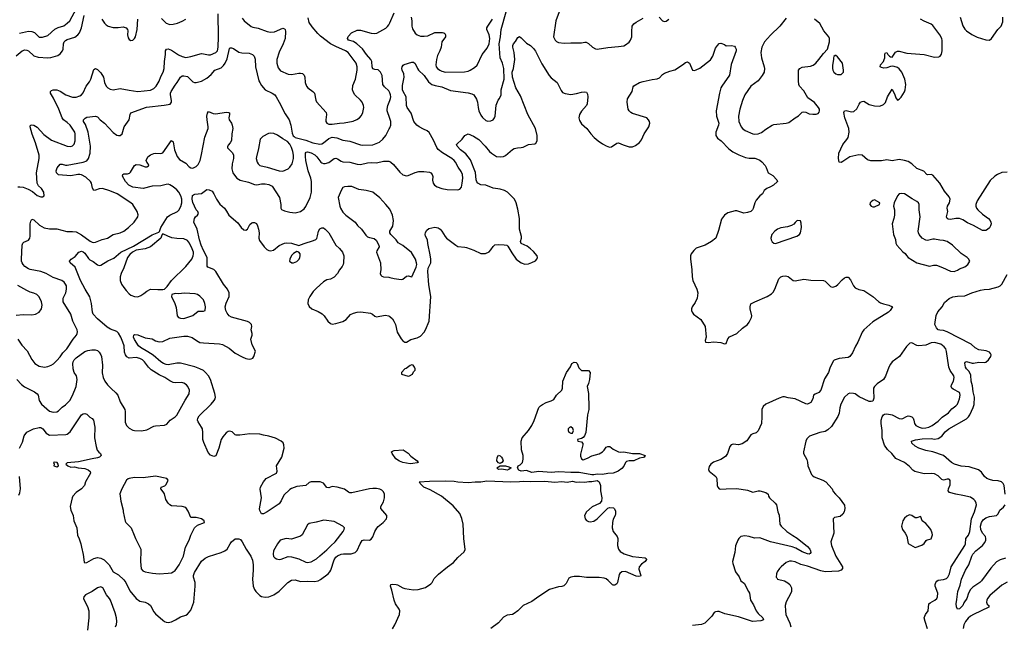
# Model space of a CAD drawing. Header units: inches. Extents: x 1834610 to 2027685, y 642842 to 774116.
# Tile 252 of 256: x 1905811 to 1916959, y 720326 to 727182. Entities that reach past the tile are written whole.
import ezdxf

# ---------------------------------------------------------------- set-up
doc = ezdxf.new("R2010")
doc.units = ezdxf.units.IN
doc.header["$MEASUREMENT"] = 0
doc.layers.add('B9702', color=7, linetype='Continuous')
doc.layers.add('B9712', color=7, linetype='Continuous')

msp = doc.modelspace()

# ---------------------------------------------------------------- linework, layer by layer
at = {"layer": 'B9702', "color": 5}
for points, elevation in [([(1905810, 727029), (1905910, 727051), (1905948, 727048), (1905977, 727037), (1906030, 726985), (1906070, 726986), (1906130, 727002), (1906210, 727075), (1906247, 727093), (1906310, 727114), (1906350, 727141), (1906379, 727170), (1906453, 727310)], 640), ([(1905770, 726772), (1905839, 726830), (1905870, 726842), (1905890, 726839), (1905910, 726828), (1905970, 726772), (1906018, 726758), (1906130, 726751), (1906164, 726756), (1906242, 726778), (1906270, 726796), (1906295, 726830), (1906302, 726850), (1906308, 726910), (1906315, 726930), (1906330, 726948), (1906350, 726958), (1906436, 726984), (1906470, 727009), (1906488, 727032), (1906509, 727091), (1906539, 727230)], 620), ([(1905790, 725289), (1905811, 725291), (1905850, 725286), (1905905, 725265), (1905956, 725236), (1906010, 725191), (1906050, 725176), (1906070, 725175), (1906089, 725190), (1906084, 725230), (1906058, 725270), (1906023, 725303), (1906010, 725330), (1906001, 725450), (1906031, 725610), (1906031, 725649), (1905990, 725790), (1905952, 725888), (1905930, 725970), (1905933, 725987), (1905947, 725993), (1905970, 725987), (1906010, 725964), (1906084, 725884), (1906170, 725820), (1906350, 725750), (1906390, 725746), (1906410, 725754), (1906428, 725772), (1906437, 725810), (1906439, 725890), (1906435, 725910), (1906381, 725990), (1906350, 726018), (1906307, 726047), (1906290, 726070), (1906254, 726170), (1906194, 726294), (1906158, 726350), (1906159, 726370), (1906170, 726380), (1906191, 726389), (1906231, 726389), (1906270, 726373), (1906333, 726330), (1906410, 726305), (1906450, 726304), (1906490, 726320), (1906510, 726333), (1906530, 726356), (1906563, 726430), (1906600, 726480), (1906615, 726510), (1906650, 726619), (1906670, 726630), (1906690, 726619), (1906730, 726580), (1906759, 726530), (1906771, 726471), (1906790, 726431), (1906810, 726410), (1906836, 726396), (1906870, 726387), (1906950, 726403), (1907050, 726383), (1907150, 726371), (1907290, 726384), (1907330, 726403), (1907356, 726430), (1907390, 726485), (1907410, 726538), (1907437, 726590), (1907447, 726630), (1907450, 726710), (1907462, 726790), (1907462, 726830), (1907472, 726848), (1907490, 726851), (1907530, 726838), (1907610, 726784), (1907650, 726765), (1907690, 726756), (1907750, 726765), (1907870, 726798), (1907890, 726797), (1907950, 726784), (1907970, 726785), (1908031, 726810), (1908050, 726830), (1908058, 726870), (1908062, 726990), (1908058, 727250)], 580), ([(1906740, 727190), (1906770, 727142), (1906790, 727123), (1906813, 727110), (1906870, 727094), (1906926, 727094), (1906981, 727101), (1907018, 727090), (1907033, 727070), (1907036, 727056), (1907032, 727010), (1907037, 726977), (1907050, 726958), (1907070, 726947), (1907090, 726950), (1907111, 726970), (1907120, 726990), (1907139, 727070), (1907148, 727190)], 620), ([(1907415, 727195), (1907470, 727141), (1907510, 727127), (1907550, 727131), (1907597, 727143), (1907650, 727166), (1907690, 727190)], 620), ([(1908330, 727200), (1908353, 727170), (1908430, 727104), (1908450, 727097), (1908510, 727087), (1908614, 727050), (1908650, 727042), (1908694, 727046), (1908790, 727087), (1908810, 727080), (1908817, 727070), (1908821, 727050), (1908817, 726970), (1908795, 726910), (1908750, 726816), (1908721, 726730), (1908722, 726690), (1908736, 726636), (1908764, 726604), (1908850, 726566), (1908890, 726562), (1908970, 726578), (1908990, 726578), (1909012, 726572), (1909030, 726554), (1909040, 726530), (1909044, 726470), (1909057, 726430), (1909072, 726410), (1909131, 726370), (1909150, 726350), (1909162, 726270), (1909171, 726251), (1909280, 726130), (1909283, 726110), (1909275, 726050), (1909278, 726030), (1909290, 726010), (1909310, 726001), (1909350, 725998), (1909430, 726012), (1909486, 726014), (1909585, 726035), (1909628, 726052), (1909658, 726070), (1909681, 726099), (1909696, 726130), (1909707, 726190), (1909704, 726210), (1909688, 726250), (1909671, 726271), (1909607, 726330), (1909590, 726357), (1909579, 726390), (1909582, 726438), (1909614, 726510), (1909633, 726610), (1909631, 726650), (1909619, 726690), (1909530, 726810), (1909500, 726830), (1909390, 726877), (1909331, 726910), (1909216, 726996), (1909185, 727025), (1909121, 727101), (1909090, 727150), (1909077, 727203)], 580), ([(1910000, 726354), (1909990, 726376), (1909941, 726421), (1909922, 726450), (1909915, 726550), (1909897, 726590), (1909870, 726613), (1909830, 726618), (1909810, 726626), (1909802, 726650), (1909797, 726710), (1909788, 726730), (1909736, 726790), (1909693, 726853), (1909628, 726910), (1909590, 726934), (1909533, 726950), (1909524, 726970), (1909528, 726992), (1909567, 727033), (1909630, 727062), (1909670, 727062), (1909790, 727029), (1909830, 727024), (1909855, 727030), (1909955, 727085), (1909976, 727104), (1909990, 727125), (1910000, 727147)], 560), ([(1905790, 723565), (1905836, 723496), (1905894, 723434), (1905950, 723335), (1905983, 723290), (1906030, 723260), (1906090, 723250), (1906130, 723256), (1906166, 723270), (1906192, 723288), (1906230, 723325), (1906270, 723367), (1906301, 723410), (1906343, 723457), (1906415, 723565), (1906454, 723610), (1906462, 723630), (1906464, 723650), (1906460, 723670), (1906411, 723770), (1906390, 723850), (1906304, 723990), (1906303, 724030), (1906333, 724090), (1906342, 724130), (1906340, 724170), (1906328, 724190), (1906313, 724210), (1906286, 724230), (1906190, 724265), (1906110, 724309), (1906050, 724333), (1905930, 724353), (1905910, 724361), (1905870, 724390), (1905850, 724410), (1905839, 724430), (1905831, 724450), (1905831, 724470), (1905839, 724630), (1905846, 724654), (1905856, 724664), (1905910, 724687), (1905925, 724710), (1905928, 724732), (1905930, 724870), (1905938, 724902), (1905950, 724923), (1905970, 724918), (1906036, 724856), (1906086, 724826), (1906150, 724813), (1906230, 724814), (1906346, 724786), (1906410, 724785), (1906450, 724779), (1906510, 724748), (1906610, 724676), (1906630, 724665), (1906650, 724661), (1906670, 724662), (1906745, 724695), (1906806, 724710), (1906870, 724750), (1906949, 724769), (1906990, 724790), (1907044, 724830), (1907108, 724890), (1907147, 724950), (1907152, 724972), (1907142, 725010), (1907093, 725090), (1907070, 725110), (1906913, 725210), (1906830, 725245), (1906750, 725270), (1906710, 725269), (1906670, 725251), (1906650, 725248), (1906634, 725274), (1906624, 725330), (1906611, 725350), (1906558, 725398), (1906510, 725425), (1906490, 725431), (1906470, 725429), (1906390, 725413), (1906250, 725427), (1906226, 725450), (1906223, 725470), (1906236, 725504), (1906270, 725546), (1906290, 725547), (1906330, 725535), (1906350, 725535), (1906530, 725570), (1906570, 725585), (1906590, 725610), (1906609, 725670), (1906611, 725750), (1906587, 725907), (1906554, 725994), (1906535, 726030), (1906534, 726050), (1906552, 726068), (1906570, 726077), (1906670, 726091), (1906690, 726083), (1906722, 726050), (1906770, 726012), (1906870, 725904), (1906910, 725876), (1906930, 725871), (1906950, 725873), (1906970, 725891), (1906995, 725970), (1907049, 726050), (1907061, 726110), (1907070, 726127), (1907248, 726192), (1907447, 726213), (1907513, 726227), (1907529, 726250), (1907531, 726269), (1907518, 726330), (1907518, 726350), (1907524, 726370), (1907570, 726440), (1907595, 726470), (1907630, 726531), (1907650, 726545), (1907670, 726546), (1907710, 726538), (1907770, 726480), (1907790, 726472), (1907810, 726471), (1907870, 726486), (1907930, 726520), (1907980, 726560), (1908021, 726610), (1908090, 726637), (1908117, 726663), (1908137, 726690), (1908161, 726739), (1908185, 726855), (1908190, 726864), (1908210, 726863), (1908230, 726855), (1908290, 726813), (1908326, 726806), (1908410, 726803), (1908446, 726790), (1908467, 726770), (1908476, 726736), (1908481, 726650), (1908519, 726490), (1908528, 726470), (1908550, 726436), (1908590, 726389), (1908671, 726350), (1908698, 726330), (1908716, 726310), (1908750, 726250), (1908817, 726117), (1908862, 726050), (1908881, 725990), (1908896, 725896), (1908908, 725868), (1908918, 725858), (1908931, 725850), (1909050, 725819), (1909130, 725789), (1909208, 725772), (1909230, 725775), (1909250, 725787), (1909310, 725839), (1909350, 725851), (1909403, 725843), (1909470, 725818), (1909550, 725806), (1909670, 725764), (1909690, 725760), (1909810, 725765), (1909883, 725797), (1909924, 725830), (1909958, 725870), (1909995, 725945), (1910000, 725959)], 560), ([(1910000, 726065), (1909971, 726150), (1909970, 726170), (1909979, 726210), (1910000, 726269)], 560), ([(1905780, 723110), (1905830, 723054), (1905866, 723026), (1905977, 722970), (1906008, 722948), (1906020, 722930), (1906032, 722870), (1906057, 722830), (1906150, 722749), (1906190, 722738), (1906230, 722744), (1906250, 722755), (1906290, 722796), (1906330, 722823), (1906380, 722870), (1906410, 722926), (1906450, 723030), (1906463, 723110), (1906453, 723150), (1906429, 723190), (1906416, 723230), (1906413, 723290), (1906416, 723310), (1906426, 723330), (1906450, 723355), (1906550, 723425), (1906582, 723438), (1906626, 723446), (1906666, 723446), (1906690, 723437), (1906710, 723419), (1906730, 723390), (1906737, 723370), (1906749, 723270), (1906746, 723186), (1906754, 723130), (1906774, 723090), (1906805, 723050), (1906846, 723006), (1906899, 722959), (1906922, 722930), (1906950, 722857), (1907001, 722770), (1907005, 722745), (1907006, 722626), (1907021, 722590), (1907050, 722559), (1907090, 722536), (1907110, 722531), (1907190, 722528), (1907250, 722540), (1907330, 722580), (1907350, 722585), (1907450, 722591), (1907476, 722604), (1907515, 722650), (1907570, 722686), (1907590, 722707), (1907684, 722876), (1907730, 722946), (1907732, 722990), (1907715, 723030), (1907698, 723050), (1907670, 723069), (1907645, 723075), (1907570, 723073), (1907550, 723076), (1907510, 723094), (1907455, 723130), (1907390, 723162), (1907299, 723219), (1907268, 723248), (1907223, 723310), (1907200, 723330), (1907170, 723346), (1907130, 723358), (1907050, 723351), (1907025, 723365), (1907009, 723389), (1906999, 723419), (1906992, 723490), (1906980, 723530), (1906955, 723590), (1906930, 723633), (1906910, 723652), (1906839, 723679), (1906801, 723701), (1906690, 723795), (1906641, 723850), (1906634, 723870), (1906624, 723970), (1906603, 724043), (1906551, 724130), (1906501, 724230), (1906439, 724379), (1906384, 724430), (1906375, 724450), (1906395, 724470), (1906439, 724501), (1906480, 724550), (1906510, 724563), (1906530, 724556), (1906550, 724540), (1906590, 724479), (1906605, 724465), (1906644, 724444), (1906690, 724407), (1906710, 724401), (1906730, 724403), (1906809, 724451), (1906876, 724484), (1906955, 724550), (1907100, 724620), (1907310, 724748), (1907385, 724775), (1907395, 724785), (1907410, 724830), (1907485, 724950), (1907511, 724969), (1907597, 725010), (1907613, 725027), (1907634, 725066), (1907648, 725110), (1907647, 725150), (1907636, 725190), (1907613, 725230), (1907590, 725257), (1907550, 725289), (1907510, 725313), (1907490, 725319), (1907470, 725318), (1907410, 725303), (1907310, 725297), (1907210, 725272), (1907090, 725288), (1907047, 725310), (1907007, 725350), (1906975, 725410), (1906978, 725430), (1906990, 725436), (1907030, 725436), (1907054, 725446), (1907065, 725455), (1907110, 725531), (1907130, 725543), (1907170, 725540), (1907230, 725515), (1907250, 725516), (1907270, 725527), (1907273, 725530), (1907266, 725550), (1907250, 725570), (1907241, 725590), (1907261, 725630), (1907290, 725652), (1907330, 725669), (1907350, 725671), (1907410, 725666), (1907430, 725676), (1907530, 725813), (1907550, 725798), (1907564, 725710), (1907595, 725635), (1907621, 725601), (1907690, 725558), (1907730, 725516), (1907750, 725505), (1907770, 725503), (1907810, 725522), (1907830, 725543), (1907854, 725590), (1907870, 725656), (1907907, 725853), (1907944, 725950), (1907946, 725970), (1907932, 726050), (1907931, 726089), (1907937, 726123), (1907950, 726141), (1908001, 726121), (1908030, 726116), (1908150, 726134), (1908173, 726133), (1908187, 726127), (1908188, 726110), (1908178, 726070), (1908183, 726050), (1908210, 726010), (1908218, 725990), (1908225, 725950), (1908214, 725890), (1908207, 725813), (1908195, 725790), (1908170, 725761), (1908164, 725744), (1908165, 725730), (1908218, 725678), (1908231, 725651), (1908233, 725610), (1908218, 725550), (1908214, 725494), (1908224, 725450), (1908242, 725422), (1908270, 725390), (1908307, 725367), (1908403, 725343), (1908470, 725316), (1908494, 725314), (1908550, 725324), (1908590, 725325), (1908630, 725317), (1908670, 725296), (1908751, 725171), (1908769, 725090), (1908768, 725050), (1908775, 725035), (1908810, 725019), (1908870, 725003), (1908930, 724997), (1908989, 725011), (1909030, 725042), (1909050, 725068), (1909101, 725170), (1909115, 725230), (1909114, 725350), (1909107, 725390), (1909076, 725470), (1909050, 725589), (1909046, 725634), (1909047, 725673), (1909056, 725684), (1909070, 725688), (1909110, 725675), (1909152, 725652), (1909175, 725630), (1909220, 725570), (1909230, 725561), (1909250, 725554), (1909270, 725554), (1909310, 725565), (1909370, 725610), (1909390, 725613), (1909410, 725606), (1909450, 725580), (1909470, 725573), (1909550, 725571), (1909630, 725548), (1909670, 725542), (1909750, 725563), (1909790, 725566), (1909850, 725561), (1909930, 725581), (1909990, 725580), (1910000, 725576)], 540), ([(1910000, 725036), (1909957, 725090), (1909890, 725164), (1909810, 725228), (1909732, 725248), (1909650, 725259), (1909570, 725292), (1909525, 725295), (1909490, 725290), (1909470, 725281), (1909450, 725249), (1909418, 725170), (1909435, 725070), (1909442, 725050), (1909470, 725005), (1909502, 724970), (1909608, 724890), (1909634, 724854), (1909682, 724810), (1909730, 724741), (1909750, 724724), (1909770, 724715), (1909825, 724705), (1909845, 724685), (1909878, 724630), (1909882, 724610), (1909855, 724565), (1909851, 724550), (1909896, 724430), (1909901, 724350), (1909891, 724310), (1909898, 724290), (1909910, 724278), (1909931, 724271), (1909990, 724267), (1910000, 724264)], 540), ([(1905808, 722330), (1905842, 722398), (1905863, 722470), (1905890, 722511), (1905968, 722552), (1906030, 722566), (1906050, 722564), (1906072, 722552), (1906110, 722503), (1906150, 722479), (1906334, 722486), (1906350, 722490), (1906384, 722516), (1906510, 722710), (1906530, 722720), (1906550, 722723), (1906570, 722716), (1906603, 722683), (1906630, 722668), (1906647, 722647), (1906660, 722570), (1906656, 722450), (1906675, 722350), (1906688, 722308), (1906706, 722286), (1906727, 722270), (1906734, 722250), (1906715, 722230), (1906690, 722221), (1906630, 722212), (1906475, 722175), (1906350, 722166), (1906334, 722150), (1906354, 722130), (1906390, 722118), (1906430, 722121), (1906472, 722110), (1906550, 722102), (1906587, 722087), (1906609, 722069), (1906612, 722050), (1906557, 721950), (1906546, 721910), (1906511, 721870), (1906450, 721828), (1906414, 721790), (1906404, 721770), (1906384, 721670), (1906391, 721631), (1906417, 721570), (1906425, 721510), (1906457, 721430), (1906465, 721345), (1906485, 721305), (1906502, 721250), (1906509, 721210), (1906531, 721129), (1906541, 721041), (1906550, 721032), (1906570, 721038), (1906650, 721081), (1906690, 721093), (1906730, 721086), (1906766, 721066), (1906825, 721010), (1906870, 720931), (1906930, 720897), (1906990, 720842), (1907013, 720810), (1907058, 720718), (1907130, 720628), (1907170, 720599), (1907230, 720588), (1907270, 720569), (1907290, 720550), (1907330, 720480), (1907350, 720455), (1907430, 720383), (1907450, 720368), (1907470, 720362), (1907490, 720358), (1907530, 720367), (1907573, 720387), (1907630, 720422), (1907690, 720440), (1907710, 720453), (1907750, 720499), (1907781, 720590), (1907799, 720770), (1907798, 720810), (1907780, 720870), (1907779, 720890), (1907790, 720923), (1907868, 721052), (1907910, 721086), (1907950, 721107), (1908090, 721150), (1908135, 721170), (1908160, 721190), (1908192, 721248), (1908210, 721271), (1908250, 721304), (1908290, 721305), (1908310, 721296), (1908330, 721273), (1908373, 721190), (1908429, 721110), (1908445, 721065), (1908454, 721010), (1908455, 720950), (1908445, 720850), (1908456, 720770), (1908470, 720731), (1908485, 720710), (1908530, 720664), (1908550, 720653), (1908590, 720643), (1908630, 720650), (1908690, 720670), (1908747, 720713), (1908848, 720812), (1908890, 720836), (1908930, 720840), (1908990, 720823), (1909070, 720826), (1909150, 720822), (1909190, 720829), (1909217, 720843), (1909304, 720910), (1909323, 720930), (1909334, 720950), (1909370, 721068), (1909390, 721097), (1909410, 721113), (1909450, 721133), (1909477, 721137), (1909565, 721135), (1909610, 721152), (1909630, 721173), (1909665, 721250), (1909690, 721286), (1909710, 721293), (1909770, 721290), (1909790, 721300), (1909810, 721328), (1909832, 721388), (1909854, 721426), (1909870, 721444), (1909927, 721490), (1909963, 721530), (1909969, 721550), (1909967, 721570), (1909899, 721650), (1909898, 721670), (1909930, 721725), (1909943, 721770), (1909943, 721810), (1909930, 721837), (1909910, 721856), (1909887, 721867), (1909850, 721875), (1909810, 721875), (1909770, 721871), (1909570, 721826), (1909550, 721827), (1909534, 721834), (1909490, 721866), (1909406, 721890), (1909350, 721896), (1909310, 721882), (1909290, 721887), (1909250, 721937), (1909211, 721949), (1909110, 721952), (1909090, 721941), (1909050, 721909), (1908950, 721899), (1908890, 721876), (1908870, 721864), (1908801, 721799), (1908770, 721734), (1908750, 721703), (1908611, 721610), (1908570, 721589), (1908549, 721589), (1908530, 721626), (1908525, 721645), (1908547, 721770), (1908534, 721866), (1908538, 721890), (1908570, 721951), (1908600, 721990), (1908719, 722050), (1908725, 722070), (1908719, 722130), (1908779, 722230), (1908807, 722330), (1908802, 722370), (1908792, 722392), (1908770, 722409), (1908706, 722446), (1908630, 722469), (1908570, 722477), (1908530, 722489), (1908415, 722495), (1908302, 722478), (1908260, 722480), (1908250, 722482), (1908216, 722516), (1908190, 722525), (1908170, 722519), (1908150, 722504), (1908110, 722461), (1908090, 722430), (1908064, 722330), (1908030, 722244), (1908010, 722236), (1907970, 722254), (1907944, 722284), (1907896, 722396), (1907885, 722430), (1907884, 722510), (1907879, 722550), (1907870, 722571), (1907830, 722630), (1907824, 722650), (1907826, 722670), (1907842, 722698), (1907979, 722830), (1908014, 722870), (1908025, 722890), (1908028, 722910), (1908020, 722950), (1907971, 723110), (1907950, 723150), (1907916, 723190), (1907890, 723212), (1907851, 723231), (1907792, 723252), (1907630, 723294), (1907590, 723293), (1907490, 723276), (1907470, 723278), (1907440, 723290), (1907410, 723309), (1907323, 723383), (1907263, 723423), (1907177, 723470), (1907157, 723490), (1907110, 723563), (1907101, 723590), (1907103, 723610), (1907110, 723619), (1907150, 723616), (1907230, 723581), (1907309, 723569), (1907350, 723545), (1907390, 723534), (1907430, 723540), (1907510, 723576), (1907670, 723599), (1907710, 723600), (1907765, 723585), (1907811, 723550), (1907850, 723529), (1907890, 723523), (1908073, 723513), (1908106, 723506), (1908183, 723463), (1908250, 723407), (1908330, 723365), (1908372, 723348), (1908410, 723340), (1908430, 723344), (1908449, 723351), (1908461, 723370), (1908479, 723430), (1908443, 723503), (1908427, 723567), (1908443, 723610), (1908443, 723630), (1908432, 723670), (1908439, 723710), (1908435, 723730), (1908414, 723754), (1908390, 723767), (1908210, 723814), (1908183, 723830), (1908159, 723859), (1908144, 723890), (1908138, 723930), (1908148, 723972), (1908184, 724050), (1908183, 724090), (1908163, 724130), (1908117, 724190), (1908030, 724333), (1908010, 724354), (1907942, 724382), (1907932, 724392), (1907935, 724470), (1907932, 724490), (1907890, 724568), (1907864, 724630), (1907845, 724690), (1907819, 724810), (1907784, 724890), (1907789, 724931), (1907802, 724950), (1907825, 724970), (1907835, 724990), (1907827, 725010), (1907808, 725030), (1907770, 725114), (1907764, 725150), (1907769, 725191), (1907779, 725201), (1907793, 725207), (1907870, 725215), (1907930, 725258), (1907957, 725257), (1907990, 725242), (1908010, 725212), (1908039, 725150), (1908075, 725095), (1908130, 725047), (1908154, 725014), (1908178, 724970), (1908281, 724881), (1908319, 724830), (1908350, 724803), (1908370, 724799), (1908390, 724810), (1908418, 724862), (1908438, 724882), (1908450, 724887), (1908470, 724885), (1908490, 724874), (1908504, 724850), (1908515, 724810), (1908521, 724770), (1908518, 724710), (1908524, 724684), (1908580, 724610), (1908610, 724582), (1908630, 724570), (1908650, 724565), (1908686, 724574), (1908750, 724624), (1908810, 724652), (1908835, 724655), (1908890, 724651), (1908970, 724625), (1909030, 724650), (1909139, 724681), (1909165, 724695), (1909174, 724706), (1909184, 724736), (1909194, 724790), (1909210, 724816), (1909230, 724825), (1909250, 724825), (1909271, 724811), (1909310, 724771), (1909391, 724630), (1909430, 724593), (1909466, 724550), (1909479, 724510), (1909478, 724430), (1909474, 724410), (1909463, 724390), (1909431, 724350), (1909408, 724310), (1909370, 724268), (1909330, 724244), (1909290, 724236), (1909250, 724215), (1909170, 724144), (1909135, 724105), (1909097, 724050), (1909078, 724010), (1909074, 723970), (1909090, 723934), (1909117, 723910), (1909190, 723880), (1909234, 723854), (1909259, 723830), (1909299, 723770), (1909330, 723744), (1909350, 723737), (1909390, 723741), (1909470, 723767), (1909506, 723790), (1909557, 723843), (1909590, 723861), (1909630, 723872), (1909674, 723874), (1909781, 723861), (1909807, 723847), (1909830, 723824), (1909850, 723817), (1909950, 723838), (1909990, 723831), (1910000, 723822)], 520), ([(1905770, 723836), (1905850, 723845), (1905950, 723842), (1905990, 723847), (1906030, 723873), (1906058, 723910), (1906066, 723950), (1906058, 723990), (1906030, 724045), (1906005, 724070), (1905970, 724087), (1905930, 724097), (1905890, 724115), (1905790, 724172)], 580), ([(1905802, 721798), (1905813, 721827), (1905820, 721870), (1905810, 722009)], 520), ([(1906896, 720310), (1906906, 720334), (1906912, 720370), (1906907, 720410), (1906890, 720469), (1906839, 720610), (1906829, 720629), (1906795, 720670), (1906751, 720751), (1906730, 720762), (1906690, 720751), (1906630, 720708), (1906556, 720670), (1906537, 720650), (1906534, 720630), (1906539, 720610), (1906579, 720539), (1906593, 720490), (1906592, 720410), (1906578, 720270)], 520)]:
    msp.add_lwpolyline(points, dxfattribs=dict(at, elevation=elevation))
for points, elevation in [([(1908650, 725896), (1908627, 725893), (1908562, 725858), (1908532, 725828), (1908515, 725725), (1908490, 725630), (1908488, 725610), (1908499, 725570), (1908510, 725550), (1908531, 725530), (1908614, 725514), (1908750, 725470), (1908790, 725467), (1908850, 725495), (1908870, 725512), (1908895, 725550), (1908909, 725610), (1908912, 725650), (1908905, 725690), (1908890, 725736), (1908870, 725773), (1908844, 725804), (1908790, 725832), (1908730, 725874), (1908690, 725894)], 560), ([(1907430, 724758), (1907422, 724750), (1907418, 724730), (1907407, 724710), (1907290, 724612), (1907232, 724590), (1907128, 724572), (1907088, 724552), (1907056, 724524), (1907030, 724490), (1906990, 724374), (1906960, 724310), (1906950, 724270), (1906948, 724230), (1906964, 724190), (1906990, 724150), (1907015, 724115), (1907050, 724078), (1907070, 724064), (1907110, 724048), (1907150, 724046), (1907181, 724059), (1907218, 724082), (1907250, 724110), (1907290, 724130), (1907374, 724126), (1907433, 724127), (1907450, 724131), (1907480, 724160), (1907530, 724230), (1907692, 724390), (1907758, 724470), (1907773, 724507), (1907778, 724530), (1907777, 724550), (1907764, 724590), (1907734, 724654), (1907710, 724684), (1907670, 724702), (1907590, 724705), (1907534, 724714), (1907489, 724730)], 540), ([(1908950, 724559), (1908910, 724537), (1908887, 724513), (1908868, 724470), (1908867, 724450), (1908891, 724431), (1908911, 724431), (1908950, 724445), (1908974, 724470), (1908984, 724490), (1908987, 724510), (1908986, 724530), (1908972, 724552)], 520), ([(1907675, 724085), (1907610, 724080), (1907570, 724081), (1907534, 724070), (1907531, 724050), (1907568, 723968), (1907583, 723923), (1907593, 723830), (1907609, 723809), (1907630, 723802), (1907670, 723801), (1907690, 723807), (1907770, 723833), (1907830, 723881), (1907850, 723884), (1907890, 723881), (1907909, 723890), (1907913, 723930), (1907906, 723970), (1907890, 724009), (1907850, 724053), (1907822, 724070), (1907797, 724077)], 540), ([(1906210, 722174), (1906194, 722170), (1906202, 722150), (1906198, 722130), (1906230, 722122), (1906249, 722130), (1906248, 722150), (1906235, 722170)], 520), ([(1907350, 722013), (1907210, 721997), (1907110, 721998), (1907052, 721990), (1907037, 721983), (1907021, 721970), (1906966, 721870), (1906946, 721814), (1906947, 721790), (1906957, 721730), (1906984, 721630), (1906984, 721610), (1907004, 721504), (1907011, 721490), (1907071, 721430), (1907108, 721348), (1907120, 721310), (1907182, 721190), (1907184, 721170), (1907177, 721050), (1907186, 720966), (1907204, 720944), (1907230, 720930), (1907315, 720915), (1907390, 720910), (1907490, 720915), (1907530, 720922), (1907550, 720930), (1907570, 720948), (1907616, 721010), (1907664, 721110), (1907689, 721211), (1907730, 721290), (1907750, 721345), (1907790, 721428), (1907822, 721458), (1907902, 721490), (1907901, 721510), (1907869, 721530), (1907810, 721546), (1907750, 721548), (1907720, 721620), (1907690, 721658), (1907650, 721670), (1907530, 721680), (1907509, 721689), (1907490, 721708), (1907467, 721750), (1907450, 721813), (1907436, 721836), (1907407, 721870), (1907414, 721890), (1907454, 721906), (1907470, 721921), (1907492, 721970), (1907475, 721990)], 540), ([(1909255, 721515), (1909168, 721492), (1909090, 721479), (1909070, 721462), (1909010, 721352), (1908990, 721334), (1908890, 721303), (1908829, 721309), (1908761, 721290), (1908731, 721250), (1908685, 721170), (1908680, 721130), (1908686, 721106), (1908698, 721090), (1908719, 721079), (1908750, 721073), (1908770, 721075), (1908850, 721104), (1908890, 721103), (1908970, 721079), (1909050, 721041), (1909070, 721037), (1909110, 721046), (1909170, 721080), (1909210, 721111), (1909290, 721180), (1909333, 721227), (1909381, 721270), (1909473, 721390), (1909484, 721410), (1909489, 721430), (1909469, 721449), (1909370, 721501)], 540)]:
    msp.add_lwpolyline(points, close=True, dxfattribs=dict(at, elevation=elevation))
at = {"layer": 'B9712', "color": 5}
for points, elevation in [([(1910000, 725576), (1910011, 725571), (1910043, 725543), (1910116, 725456), (1910150, 725427), (1910190, 725416), (1910210, 725418), (1910290, 725452), (1910330, 725463), (1910385, 725465), (1910450, 725457), (1910466, 725450), (1910481, 725430), (1910488, 725408), (1910485, 725365), (1910494, 725330), (1910509, 725309), (1910539, 725290), (1910590, 725270), (1910650, 725261), (1910770, 725257), (1910795, 725265), (1910812, 725288), (1910822, 725330), (1910827, 725390), (1910823, 725430), (1910810, 725462), (1910774, 725514), (1910745, 725570), (1910730, 725590), (1910704, 725610), (1910596, 725676), (1910550, 725713), (1910535, 725735), (1910497, 725817), (1910446, 725906), (1910424, 725924), (1910382, 725942), (1910333, 725970), (1910308, 725990), (1910275, 726030), (1910243, 726123), (1910198, 726190), (1910192, 726210), (1910185, 726310), (1910151, 726370), (1910145, 726390), (1910144, 726436), (1910163, 726530), (1910159, 726570), (1910141, 726610), (1910137, 726630), (1910141, 726650), (1910152, 726668), (1910165, 726675), (1910250, 726701), (1910270, 726701), (1910290, 726685), (1910314, 726630), (1910327, 726610), (1910392, 726552), (1910439, 726479), (1910476, 726450), (1910516, 726436), (1910590, 726423), (1910690, 726380), (1910890, 726354), (1910930, 726343), (1910951, 726330), (1910983, 726283), (1910994, 726250), (1911000, 726190), (1911010, 726150), (1911030, 726103), (1911050, 726075), (1911090, 726040), (1911110, 726034), (1911144, 726036), (1911172, 726050), (1911187, 726070), (1911194, 726090), (1911207, 726213), (1911229, 726270), (1911244, 726290), (1911261, 726330), (1911262, 726390), (1911296, 726510), (1911291, 726631), (1911278, 726690), (1911251, 726751), (1911240, 726910), (1911256, 726990), (1911262, 727070), (1911317, 727270)], 540), ([(1910000, 727147), (1910050, 727259)], 560), ([(1910244, 727210), (1910251, 727170), (1910252, 727110), (1910259, 727079), (1910290, 727030), (1910310, 727012), (1910350, 726995), (1910390, 726994), (1910430, 727000), (1910510, 727037), (1910596, 727036), (1910613, 727033), (1910626, 727026), (1910632, 727010), (1910632, 726988), (1910592, 726930), (1910584, 726870), (1910569, 726830), (1910542, 726778), (1910528, 726732), (1910522, 726670), (1910527, 726650), (1910543, 726630), (1910567, 726610), (1910590, 726598), (1910630, 726587), (1910848, 726592), (1910890, 726600), (1910910, 726610), (1910959, 726641), (1910990, 726668), (1911047, 726790), (1911102, 726858), (1911126, 726910), (1911135, 726970), (1911125, 727010), (1911101, 727070), (1911101, 727090), (1911110, 727110), (1911164, 727190)], 560), ([(1911917, 727270), (1911882, 727170), (1911853, 726990), (1911874, 726950), (1911890, 726934), (1911910, 726925), (1911975, 726915), (1912050, 726922), (1912130, 726919), (1912170, 726920), (1912210, 726928), (1912226, 726926), (1912250, 726911), (1912295, 726870), (1912330, 726853), (1912350, 726850), (1912470, 726869), (1912590, 726877), (1912650, 726888), (1912670, 726896), (1912710, 726927), (1912728, 726952), (1912740, 726990), (1912740, 727050), (1912747, 727110), (1912764, 727136), (1912790, 727156), (1912870, 727199)], 540), ([(1913050, 727210), (1913090, 727171), (1913110, 727163), (1913130, 727167), (1913161, 727190)], 540), ([(1914490, 727198), (1914418, 727110), (1914310, 727008), (1914242, 726930), (1914212, 726870), (1914203, 726810), (1914210, 726751), (1914241, 726650), (1914244, 726630), (1914239, 726590), (1914218, 726550), (1914172, 726490), (1914087, 726430), (1914020, 726330), (1913994, 726266), (1913963, 726170), (1913950, 726090), (1913954, 726030), (1913978, 725970), (1913995, 725950), (1914026, 725926), (1914110, 725891), (1914130, 725887), (1914170, 725889), (1914210, 725905), (1914258, 725942), (1914332, 725988), (1914350, 725994), (1914490, 726010), (1914520, 726020), (1914590, 726070), (1914628, 726092), (1914670, 726136), (1914690, 726139), (1914710, 726135), (1914750, 726117), (1914789, 726111), (1914830, 726114), (1914850, 726121), (1914863, 726137), (1914867, 726150), (1914865, 726170), (1914856, 726190), (1914810, 726245), (1914736, 726296), (1914690, 726378), (1914641, 726430), (1914633, 726450), (1914627, 726490), (1914628, 726592), (1914630, 726611), (1914642, 726630), (1914670, 726643), (1914765, 726655), (1914794, 726666), (1914823, 726690), (1914860, 726730), (1914910, 726801), (1914958, 726850), (1914979, 726930), (1914980, 726970), (1914972, 726990), (1914917, 727057), (1914870, 727138), (1914808, 727190)], 540), ([(1916990, 725456), (1916930, 725451), (1916882, 725430), (1916850, 725410), (1916798, 725362), (1916651, 725130), (1916638, 725090), (1916638, 725070), (1916644, 725050), (1916659, 725030), (1916710, 724981), (1916780, 724930), (1916798, 724910), (1916808, 724890), (1916809, 724870), (1916804, 724850), (1916790, 724826), (1916770, 724806), (1916750, 724794), (1916710, 724797), (1916610, 724854), (1916541, 724881), (1916490, 724916), (1916450, 724933), (1916410, 724931), (1916350, 724919), (1916323, 724923), (1916311, 724931), (1916305, 724950), (1916320, 725010), (1916313, 725050), (1916316, 725070), (1916338, 725110), (1916344, 725150), (1916336, 725176), (1916281, 725241), (1916230, 725330), (1916150, 725421), (1916130, 725429), (1916090, 725427), (1916082, 725430), (1916046, 725466), (1915970, 725497), (1915912, 725550), (1915870, 725576), (1915830, 725590), (1915770, 725598), (1915690, 725585), (1915630, 725595), (1915570, 725585), (1915446, 725586), (1915410, 725594), (1915350, 725647), (1915310, 725654), (1915211, 725630), (1915130, 725575), (1915110, 725565), (1915090, 725569), (1915081, 725610), (1915087, 725670), (1915130, 725770), (1915176, 725824), (1915189, 725850), (1915203, 725910), (1915198, 725950), (1915153, 726070), (1915141, 726130), (1915149, 726151), (1915167, 726153), (1915230, 726138), (1915256, 726144), (1915288, 726172), (1915314, 726226), (1915330, 726248), (1915350, 726257), (1915370, 726258), (1915430, 726222), (1915490, 726206), (1915550, 726205), (1915590, 726223), (1915615, 726245), (1915636, 726310), (1915690, 726394), (1915720, 726330), (1915730, 726298), (1915750, 726271), (1915770, 726282), (1915790, 726305), (1915830, 726366), (1915838, 726390), (1915843, 726450), (1915833, 726510), (1915798, 726590), (1915770, 726626), (1915750, 726641), (1915710, 726654), (1915690, 726655), (1915670, 726652), (1915630, 726638), (1915595, 726635), (1915570, 726640), (1915553, 726650), (1915558, 726670), (1915590, 726710), (1915600, 726730), (1915605, 726750), (1915605, 726790), (1915610, 726802), (1915630, 726811), (1915641, 726790), (1915659, 726770), (1915670, 726761), (1915690, 726758), (1915725, 726815), (1915750, 726827), (1915770, 726826), (1915856, 726804), (1916050, 726789), (1916170, 726759), (1916218, 726762), (1916231, 726769), (1916248, 726792), (1916257, 726830), (1916254, 726946), (1916250, 726970), (1916230, 727010), (1916150, 727118), (1916130, 727133), (1916050, 727167), (1916010, 727190)], 520), ([(1916458, 727210), (1916490, 727111), (1916510, 727075), (1916530, 727056), (1916590, 727016), (1916650, 726984), (1916750, 726955), (1916790, 726951), (1916814, 726970), (1916884, 727070), (1916924, 727110), (1916941, 727159), (1916943, 727210)], 520), ([(1910000, 723822), (1910030, 723795), (1910048, 723768), (1910067, 723730), (1910085, 723645), (1910130, 723571), (1910150, 723545), (1910170, 723532), (1910190, 723532), (1910238, 723562), (1910310, 723581), (1910350, 723601), (1910390, 723643), (1910407, 723670), (1910447, 723770), (1910466, 724050), (1910442, 724182), (1910430, 724330), (1910437, 724370), (1910464, 724430), (1910467, 724470), (1910460, 724520), (1910430, 724650), (1910427, 724690), (1910405, 724730), (1910400, 724750), (1910406, 724774), (1910422, 724798), (1910443, 724817), (1910510, 724833), (1910550, 724824), (1910570, 724810), (1910589, 724789), (1910627, 724727), (1910642, 724710), (1910750, 724628), (1910770, 724616), (1910850, 724608), (1910870, 724602), (1910952, 724572), (1911030, 724536), (1911084, 724536), (1911125, 724555), (1911145, 724575), (1911170, 724615), (1911190, 724633), (1911230, 724638), (1911295, 724635), (1911328, 724628), (1911339, 724619), (1911383, 724543), (1911430, 724471), (1911490, 724431), (1911530, 724416), (1911570, 724419), (1911610, 724433), (1911650, 724454), (1911666, 724470), (1911675, 724490), (1911669, 724510), (1911630, 724558), (1911596, 724590), (1911557, 724617), (1911490, 724650), (1911481, 724670), (1911492, 724710), (1911492, 724728), (1911470, 724810), (1911470, 724930), (1911450, 725037), (1911430, 725110), (1911412, 725150), (1911334, 725230), (1911301, 725250), (1911250, 725265), (1911170, 725275), (1911090, 725307), (1911030, 725314), (1910999, 725330), (1910986, 725346), (1910979, 725370), (1910973, 725453), (1910914, 725594), (1910862, 725662), (1910802, 725710), (1910764, 725750), (1910758, 725770), (1910822, 725830), (1910850, 725872), (1910890, 725891), (1910950, 725865), (1911010, 725824), (1911082, 725750), (1911129, 725689), (1911151, 725670), (1911210, 725635), (1911250, 725628), (1911290, 725633), (1911310, 725643), (1911390, 725713), (1911410, 725724), (1911447, 725733), (1911490, 725735), (1911510, 725740), (1911570, 725770), (1911644, 725776), (1911656, 725784), (1911668, 725812), (1911671, 725870), (1911650, 725950), (1911564, 726110), (1911481, 726321), (1911427, 726410), (1911390, 726530), (1911388, 726590), (1911400, 726630), (1911415, 726730), (1911410, 726810), (1911395, 726870), (1911396, 726890), (1911401, 726910), (1911426, 726934), (1911450, 726982), (1911469, 726991), (1911490, 726978), (1911550, 726915), (1911596, 726890), (1911630, 726855), (1911650, 726824), (1911723, 726683), (1911807, 726550), (1911830, 726525), (1911896, 726470), (1911941, 726381), (1911958, 726358), (1911986, 726346), (1912050, 726336), (1912114, 726346), (1912170, 726363), (1912210, 726367), (1912230, 726361), (1912240, 726340), (1912245, 726310), (1912236, 726230), (1912228, 726210), (1912170, 726145), (1912149, 726110), (1912143, 726070), (1912150, 726041), (1912170, 726005), (1912231, 725951), (1912276, 725890), (1912314, 725850), (1912361, 725810), (1912410, 725777), (1912450, 725754), (1912490, 725740), (1912510, 725742), (1912570, 725783), (1912590, 725788), (1912644, 725764), (1912710, 725744), (1912750, 725744), (1912783, 725757), (1912830, 725791), (1912850, 725821), (1912881, 725890), (1912933, 725970), (1912944, 726010), (1912940, 726030), (1912931, 726050), (1912910, 726070), (1912750, 726119), (1912730, 726130), (1912710, 726150), (1912700, 726170), (1912690, 726250), (1912694, 726286), (1912744, 726370), (1912757, 726423), (1912765, 726435), (1912830, 726471), (1912870, 726484), (1912970, 726505), (1913030, 726511), (1913056, 726524), (1913090, 726561), (1913110, 726575), (1913170, 726599), (1913230, 726616), (1913317, 726670), (1913350, 726697), (1913370, 726704), (1913393, 726690), (1913430, 726611), (1913450, 726608), (1913470, 726613), (1913510, 726634), (1913634, 726726), (1913660, 726770), (1913690, 726859), (1913710, 726891), (1913730, 726911), (1913750, 726918), (1913790, 726901), (1913810, 726887), (1913870, 726891), (1913903, 726883), (1913913, 726873), (1913922, 726850), (1913922, 726830), (1913865, 726675), (1913846, 726554), (1913760, 726430), (1913750, 726409), (1913733, 726350), (1913695, 726150), (1913700, 726090), (1913726, 726010), (1913724, 725990), (1913692, 725910), (1913693, 725870), (1913710, 725841), (1913753, 725810), (1913839, 725719), (1913886, 725686), (1913952, 725652), (1914030, 725622), (1914070, 725615), (1914134, 725614), (1914165, 725605), (1914190, 725591), (1914213, 725573), (1914251, 725530), (1914263, 725510), (1914285, 725450), (1914339, 725419), (1914382, 725370), (1914392, 725350), (1914345, 725310), (1914310, 725289), (1914270, 725273), (1914241, 725250), (1914222, 725210), (1914190, 725189), (1914150, 725139), (1914136, 725110), (1914116, 725044), (1914108, 725030), (1914089, 725011), (1914050, 724998), (1914010, 724993), (1913930, 725018), (1913910, 725018), (1913830, 724996), (1913792, 724970), (1913757, 724923), (1913723, 724797), (1913691, 724710), (1913644, 724670), (1913572, 724628), (1913470, 724594), (1913445, 724570), (1913414, 724530), (1913407, 724510), (1913405, 724475), (1913422, 724350), (1913424, 724270), (1913433, 724230), (1913478, 724130), (1913489, 724090), (1913480, 724030), (1913459, 723981), (1913425, 723930), (1913417, 723910), (1913417, 723890), (1913423, 723870), (1913441, 723850), (1913521, 723790), (1913570, 723710), (1913583, 723590), (1913572, 723552), (1913574, 723530), (1913606, 723526), (1913670, 723537), (1913748, 723528), (1913790, 723511), (1913810, 723518), (1913829, 723570), (1913847, 723593), (1913930, 723628), (1913994, 723690), (1914050, 723730), (1914070, 723757), (1914096, 723810), (1914100, 723830), (1914081, 723910), (1914080, 723930), (1914090, 723964), (1914133, 723990), (1914272, 724048), (1914322, 724078), (1914343, 724097), (1914362, 724130), (1914407, 724250), (1914427, 724270), (1914450, 724279), (1914482, 724282), (1914510, 724276), (1914569, 724229), (1914590, 724224), (1914690, 724243), (1914770, 724234), (1914910, 724231), (1914930, 724223), (1914990, 724161), (1915010, 724156), (1915030, 724158), (1915053, 724167), (1915075, 724185), (1915122, 724238), (1915150, 724260), (1915170, 724268), (1915190, 724267), (1915219, 724239), (1915250, 724170), (1915270, 724147), (1915310, 724127), (1915370, 724115), (1915470, 724050), (1915533, 723993), (1915557, 723977), (1915590, 723964), (1915651, 723951), (1915691, 723930), (1915667, 723890), (1915647, 723870), (1915470, 723761), (1915369, 723671), (1915350, 723644), (1915300, 723530), (1915274, 723486), (1915241, 723410), (1915211, 723369), (1915190, 723357), (1915090, 723345), (1915033, 723327), (1915022, 723318), (1914982, 723238), (1914967, 723190), (1914923, 723117), (1914882, 722990), (1914857, 722963), (1914816, 722944), (1914799, 722930), (1914790, 722889), (1914770, 722849), (1914732, 722828), (1914710, 722832), (1914590, 722890), (1914510, 722902), (1914470, 722913), (1914450, 722911), (1914410, 722896), (1914257, 722830), (1914230, 722804), (1914215, 722770), (1914212, 722750), (1914215, 722685), (1914208, 722610), (1914171, 722529), (1914150, 722504), (1914110, 722495), (1914090, 722483), (1914044, 722416), (1913990, 722380), (1913950, 722368), (1913890, 722375), (1913868, 722370), (1913850, 722350), (1913825, 722270), (1913803, 722237), (1913750, 722203), (1913666, 722174), (1913636, 722150), (1913617, 722123), (1913610, 722090), (1913617, 722070), (1913691, 722010), (1913703, 721990), (1913707, 721910), (1913714, 721890), (1913732, 721872), (1913750, 721867), (1913810, 721873), (1913930, 721876), (1914050, 721856), (1914110, 721832), (1914170, 721850), (1914190, 721850), (1914260, 721830), (1914284, 721810), (1914287, 721790), (1914299, 721770), (1914366, 721710), (1914378, 721690), (1914396, 721610), (1914410, 721574), (1914419, 721470), (1914431, 721450), (1914498, 721390), (1914563, 721343), (1914614, 721314), (1914730, 721220), (1914756, 721190), (1914764, 721170), (1914768, 721150), (1914762, 721138), (1914750, 721130), (1914730, 721134), (1914670, 721159), (1914599, 721199), (1914556, 721216), (1914310, 721271), (1914190, 721317), (1914130, 721313), (1914070, 721333), (1914020, 721340), (1913975, 721330), (1913953, 721310), (1913940, 721290), (1913915, 721225), (1913906, 721150), (1913883, 721050), (1913884, 721024), (1913917, 720930), (1913956, 720876), (1913975, 720830), (1914018, 720798), (1914040, 720750), (1914064, 720710), (1914073, 720690), (1914086, 720610), (1914119, 720559), (1914149, 720489), (1914170, 720458), (1914223, 720410), (1914231, 720389), (1914203, 720377), (1914109, 720371), (1913950, 720423), (1913795, 720455), (1913730, 720481), (1913710, 720484), (1913690, 720480), (1913674, 720470), (1913648, 720430), (1913567, 720350), (1913530, 720335), (1913430, 720325)], 520), ([(1910000, 726269), (1910008, 726290), (1910012, 726310), (1910010, 726333), (1910000, 726354)], 560), ([(1910000, 725959), (1910012, 725990), (1910012, 726030), (1910000, 726065)], 560), ([(1910000, 724264), (1910050, 724251), (1910103, 724243), (1910130, 724240), (1910150, 724245), (1910190, 724278), (1910210, 724284), (1910250, 724272), (1910301, 724379), (1910306, 724410), (1910303, 724430), (1910291, 724471), (1910245, 724545), (1910150, 724624), (1910096, 724656), (1910073, 724690), (1910012, 724752), (1910003, 724770), (1910003, 724790), (1910034, 724846), (1910044, 724910), (1910033, 724970), (1910005, 725030), (1910000, 725036)], 540), ([(1916970, 721810), (1916958, 721910), (1916947, 721930), (1916926, 721950), (1916890, 721962), (1916830, 721965), (1916790, 721975), (1916760, 721990), (1916734, 722010), (1916699, 722059), (1916667, 722087), (1916561, 722121), (1916469, 722129), (1916395, 722150), (1916360, 722170), (1916270, 722250), (1916150, 722291), (1916070, 722304), (1915991, 722331), (1915950, 722355), (1915913, 722390), (1915908, 722412), (1915954, 722426), (1916030, 722437), (1916130, 722440), (1916170, 722435), (1916210, 722440), (1916250, 722466), (1916290, 722515), (1916330, 722550), (1916530, 722665), (1916554, 722686), (1916570, 722710), (1916608, 722792), (1916616, 722824), (1916620, 722910), (1916606, 722970), (1916598, 723038), (1916585, 723090), (1916579, 723159), (1916559, 723199), (1916530, 723230), (1916520, 723250), (1916510, 723294), (1916515, 723305), (1916530, 723311), (1916593, 723293), (1916610, 723292), (1916670, 723305), (1916730, 723301), (1916750, 723305), (1916781, 723330), (1916807, 723370), (1916809, 723390), (1916804, 723404), (1916790, 723417), (1916753, 723433), (1916670, 723444), (1916630, 723468), (1916582, 723510), (1916310, 723650), (1916270, 723664), (1916230, 723667), (1916210, 723673), (1916190, 723693), (1916174, 723730), (1916188, 723832), (1916205, 723875), (1916257, 723930), (1916281, 723979), (1916336, 724024), (1916377, 724043), (1916430, 724054), (1916510, 724056), (1916590, 724090), (1916690, 724120), (1916730, 724129), (1916792, 724132), (1916890, 724159), (1916911, 724169), (1916930, 724190), (1916990, 724299)], 520), ([(1916090, 720286), (1916061, 720370), (1916053, 720410), (1916067, 720450), (1916097, 720490), (1916106, 720570), (1916118, 720582), (1916174, 720610), (1916193, 720630), (1916201, 720650), (1916207, 720690), (1916177, 720770), (1916177, 720790), (1916183, 720810), (1916193, 720827), (1916210, 720839), (1916270, 720843), (1916304, 720856), (1916321, 720870), (1916339, 720910), (1916358, 720990), (1916511, 721230), (1916518, 721250), (1916523, 721310), (1916553, 721347), (1916570, 721387), (1916588, 721532), (1916621, 721610), (1916644, 721690), (1916642, 721710), (1916630, 721734), (1916612, 721752), (1916575, 721775), (1916490, 721797), (1916409, 721810), (1916339, 721830), (1916323, 721850), (1916325, 721870), (1916345, 721915), (1916345, 721965), (1916337, 721977), (1916330, 721981), (1916310, 721980), (1916270, 721971), (1916250, 721975), (1916210, 722017), (1916170, 722040), (1916130, 722043), (1916050, 722040), (1915947, 722067), (1915924, 722084), (1915885, 722125), (1915830, 722169), (1915730, 722215), (1915687, 722270), (1915636, 722316), (1915604, 722364), (1915576, 722450), (1915577, 722530), (1915563, 722610), (1915565, 722650), (1915575, 722685), (1915590, 722708), (1915603, 722717), (1915630, 722721), (1915690, 722710), (1915770, 722668), (1915790, 722664), (1915810, 722669), (1915850, 722691), (1915870, 722697), (1915890, 722695), (1915910, 722686), (1915926, 722670), (1915935, 722650), (1915943, 722610), (1915957, 722590), (1915993, 722570), (1916030, 722558), (1916070, 722560), (1916105, 722570), (1916142, 722590), (1916210, 722638), (1916257, 722683), (1916325, 722730), (1916365, 722775), (1916410, 722810), (1916428, 722830), (1916452, 722890), (1916460, 722930), (1916457, 722950), (1916450, 722961), (1916378, 722998), (1916363, 723010), (1916360, 723020), (1916357, 723030), (1916362, 723050), (1916382, 723090), (1916392, 723130), (1916388, 723150), (1916347, 723210), (1916330, 723250), (1916304, 723424), (1916295, 723455), (1916279, 723479), (1916240, 723510), (1916170, 723527), (1916130, 723525), (1916070, 723498), (1915990, 723489), (1915970, 723493), (1915910, 723524), (1915890, 723519), (1915850, 723484), (1915771, 723370), (1915690, 723307), (1915670, 723283), (1915650, 723249), (1915612, 723148), (1915590, 723110), (1915521, 723059), (1915490, 723030), (1915479, 723010), (1915476, 722990), (1915483, 722897), (1915470, 722865), (1915450, 722858), (1915430, 722861), (1915314, 722914), (1915270, 722945), (1915250, 722952), (1915210, 722954), (1915190, 722945), (1915149, 722910), (1915109, 722830), (1915096, 722790), (1915088, 722728), (1915075, 722690), (1915002, 722578), (1914960, 722540), (1914930, 722522), (1914870, 722510), (1914753, 722467), (1914724, 722436), (1914711, 722409), (1914685, 722290), (1914686, 722270), (1914724, 722204), (1914732, 722172), (1914734, 722130), (1914775, 722035), (1914790, 722018), (1914807, 722007), (1914905, 721970), (1914938, 721950), (1915011, 721871), (1915022, 721842), (1915046, 721810), (1915090, 721770), (1915148, 721688), (1915152, 721648), (1915144, 721610), (1915130, 721583), (1915101, 721559), (1915035, 721545), (1915021, 721530), (1915028, 721370), (1914995, 721270), (1915004, 721230), (1915051, 721110), (1915127, 720990), (1915128, 720970), (1915110, 720952), (1915081, 720939), (1914930, 720930), (1914881, 720941), (1914730, 720996), (1914655, 721015), (1914590, 721044), (1914550, 721054), (1914527, 721053), (1914490, 721037), (1914431, 720990), (1914413, 720970), (1914387, 720930), (1914381, 720910), (1914377, 720870), (1914382, 720862), (1914391, 720850), (1914469, 720829), (1914507, 720807), (1914531, 720790), (1914551, 720750), (1914548, 720710), (1914542, 720690), (1914488, 720592), (1914479, 720550), (1914480, 720490), (1914487, 720450), (1914530, 720350), (1914541, 720310)], 540), ([(1910030, 720287), (1910059, 720330), (1910112, 720450), (1910113, 720490), (1910107, 720510), (1910066, 720570), (1910050, 720609), (1910025, 720725), (1910008, 720770), (1910013, 720787), (1910030, 720793), (1910073, 720787), (1910090, 720783), (1910147, 720750), (1910170, 720742), (1910270, 720726), (1910322, 720730), (1910405, 720755), (1910466, 720794), (1910480, 720810), (1910505, 720855), (1910554, 720906), (1910654, 720990), (1910721, 721039), (1910770, 721094), (1910842, 721158), (1910856, 721184), (1910839, 721310), (1910832, 721472), (1910817, 721537), (1910793, 721593), (1910717, 721677), (1910587, 721787), (1910460, 721860), (1910388, 721890), (1910345, 721930), (1910343, 721943), (1910335, 721950), (1910450, 721959), (1910630, 721961), (1910730, 721958), (1910770, 721950), (1910890, 721943), (1910968, 721952), (1911030, 721950), (1911099, 721961), (1911370, 721952), (1911470, 721953), (1911510, 721958), (1911590, 721953), (1911757, 721957), (1911870, 721948), (1911950, 721956), (1912010, 721947), (1912070, 721958), (1912110, 721948), (1912150, 721950), (1912210, 721945), (1912255, 721955), (1912290, 721954), (1912350, 721967), (1912370, 721951), (1912385, 721910), (1912386, 721850), (1912402, 721770), (1912397, 721730), (1912376, 721704), (1912293, 721667), (1912228, 721610), (1912207, 721570), (1912215, 721530), (1912230, 721511), (1912250, 721502), (1912270, 721498), (1912310, 721507), (1912350, 721533), (1912470, 721651), (1912490, 721661), (1912535, 721655), (1912545, 721645), (1912557, 721617), (1912556, 721590), (1912553, 721570), (1912532, 721528), (1912523, 721490), (1912518, 721430), (1912530, 721390), (1912576, 721330), (1912584, 721310), (1912578, 721230), (1912590, 721187), (1912610, 721160), (1912655, 721135), (1912750, 721104), (1912894, 721090), (1912904, 721084), (1912906, 721070), (1912891, 721050), (1912850, 721019), (1912825, 720990), (1912822, 720962), (1912845, 720890), (1912838, 720882), (1912821, 720879), (1912790, 720883), (1912670, 720934), (1912629, 720931), (1912606, 720914), (1912599, 720901), (1912580, 720810), (1912570, 720794), (1912550, 720781), (1912530, 720780), (1912524, 720784), (1912474, 720834), (1912451, 720851), (1912430, 720860), (1912370, 720869), (1912230, 720868), (1912150, 720880), (1912090, 720878), (1912050, 720871), (1912030, 720858), (1911999, 720801), (1911970, 720772), (1911950, 720766), (1911910, 720763), (1911808, 720730), (1911690, 720654), (1911610, 720594), (1911511, 720549), (1911450, 720490), (1911410, 720459), (1911390, 720448), (1911330, 720441), (1911290, 720417), (1911230, 720355), (1911144, 720290)], 480), ([(1916973, 721087), (1916910, 721068), (1916870, 721044), (1916808, 720972), (1916702, 720830), (1916682, 720810), (1916603, 720757), (1916577, 720730), (1916555, 720690), (1916535, 720630), (1916501, 720579), (1916490, 720549), (1916450, 720513), (1916429, 720509), (1916416, 720536), (1916412, 720570), (1916423, 720617), (1916434, 720710), (1916458, 720782), (1916474, 720850), (1916520, 720950), (1916556, 721010), (1916592, 721110), (1916604, 721130), (1916636, 721170), (1916713, 721230), (1916738, 721262), (1916751, 721290), (1916751, 721310), (1916744, 721330), (1916710, 721371), (1916694, 721410), (1916690, 721450), (1916700, 721490), (1916721, 721519), (1916750, 721542), (1916790, 721557), (1916872, 721570), (1916891, 721590), (1916908, 721630), (1916950, 721665), (1916970, 721689)], 520), ([(1916990, 720813), (1916930, 720780), (1916795, 720665), (1916770, 720630), (1916761, 720610), (1916759, 720590), (1916766, 720566), (1916783, 720550), (1916782, 720530), (1916609, 720450), (1916576, 720430), (1916550, 720408), (1916520, 720370), (1916500, 720330), (1916492, 720290)], 540)]:
    msp.add_lwpolyline(points, dxfattribs=dict(at, elevation=elevation))
for points, elevation in [([(1915050, 726778), (1915042, 726778), (1915030, 726766), (1915025, 726750), (1915026, 726730), (1915014, 726666), (1915013, 726630), (1915019, 726610), (1915027, 726590), (1915051, 726570), (1915070, 726561), (1915110, 726563), (1915137, 726590), (1915138, 726610), (1915127, 726690), (1915070, 726762)], 540), ([(1915790, 725213), (1915770, 725209), (1915751, 725190), (1915711, 725110), (1915706, 725070), (1915716, 725030), (1915714, 724970), (1915707, 724930), (1915688, 724870), (1915704, 724750), (1915725, 724695), (1915731, 724651), (1915741, 724630), (1915810, 724556), (1915836, 724536), (1915851, 724511), (1915870, 724491), (1915970, 724431), (1916110, 724391), (1916158, 724402), (1916190, 724403), (1916258, 724378), (1916350, 724334), (1916390, 724331), (1916430, 724347), (1916450, 724361), (1916510, 724384), (1916544, 724410), (1916568, 724450), (1916555, 724475), (1916538, 724490), (1916470, 724534), (1916373, 724630), (1916310, 724672), (1916270, 724683), (1916230, 724685), (1916170, 724698), (1916150, 724698), (1916090, 724684), (1916070, 724687), (1916028, 724708), (1915996, 724750), (1915987, 724770), (1915985, 724790), (1916007, 724950), (1915993, 725030), (1915994, 725090), (1915987, 725107), (1915970, 725124), (1915914, 725154), (1915830, 725209)], 540), ([(1915490, 725144), (1915470, 725137), (1915450, 725122), (1915441, 725110), (1915438, 725090), (1915451, 725071), (1915470, 725062), (1915490, 725065), (1915546, 725090), (1915548, 725110)], 540), ([(1914613, 724907), (1914590, 724888), (1914574, 724866), (1914548, 724852), (1914503, 724837), (1914430, 724825), (1914390, 724810), (1914359, 724790), (1914328, 724750), (1914316, 724710), (1914319, 724690), (1914330, 724666), (1914350, 724651), (1914370, 724648), (1914609, 724730), (1914639, 724750), (1914653, 724770), (1914664, 724830), (1914660, 724880), (1914650, 724906)], 540), ([(1912190, 722198), (1912241, 722219), (1912290, 722246), (1912370, 722266), (1912410, 722291), (1912429, 722310), (1912450, 722342), (1912470, 722352), (1912491, 722351), (1912530, 722321), (1912591, 722291), (1912610, 722287), (1912651, 722291), (1912750, 722271), (1912830, 722271), (1912892, 722250), (1912882, 722230), (1912870, 722225), (1912830, 722217), (1912765, 722190), (1912710, 722188), (1912681, 722179), (1912670, 722170), (1912650, 722129), (1912630, 722101), (1912586, 722070), (1912562, 722058), (1912530, 722050), (1912470, 722046), (1912410, 722032), (1912350, 722039), (1912310, 722029), (1912290, 722029), (1912145, 722055), (1912050, 722055), (1911910, 722063), (1911830, 722056), (1911690, 722066), (1911610, 722057), (1911550, 722079), (1911488, 722070), (1911462, 722082), (1911446, 722110), (1911455, 722130), (1911477, 722143), (1911504, 722170), (1911513, 722207), (1911511, 722250), (1911494, 722314), (1911487, 722410), (1911498, 722450), (1911572, 722530), (1911610, 722590), (1911636, 722644), (1911690, 722791), (1911707, 722810), (1911730, 722825), (1911770, 722847), (1911830, 722867), (1911857, 722883), (1911890, 722932), (1911948, 722990), (1911958, 723010), (1911962, 723090), (1912002, 723190), (1912046, 723254), (1912064, 723290), (1912090, 723306), (1912110, 723302), (1912122, 723290), (1912142, 723242), (1912170, 723212), (1912250, 723211), (1912270, 723190), (1912262, 723110), (1912250, 723064), (1912235, 723030), (1912252, 722952), (1912256, 722790), (1912255, 722770), (1912239, 722710), (1912222, 722510), (1912207, 722473), (1912190, 722454), (1912170, 722442), (1912126, 722430), (1912125, 722425), (1912131, 722411), (1912170, 722405), (1912186, 722386), (1912188, 722370), (1912170, 722310), (1912162, 722262), (1912162, 722242), (1912170, 722212)], 480), ([(1910250, 723275), (1910230, 723268), (1910186, 723234), (1910170, 723228), (1910132, 723190), (1910134, 723170), (1910210, 723147), (1910226, 723150), (1910258, 723170), (1910270, 723194), (1910287, 723213), (1910288, 723230), (1910282, 723250), (1910266, 723270)], 520), ([(1912050, 722572), (1912034, 722566), (1912021, 722550), (1912022, 722530), (1912030, 722514), (1912050, 722500), (1912070, 722503), (1912082, 722530), (1912075, 722555)], 480), ([(1910230, 722156), (1910148, 722170), (1910110, 722184), (1910069, 722210), (1910029, 722270), (1910022, 722290), (1910030, 722298), (1910050, 722305), (1910151, 722311), (1910210, 722274), (1910241, 722241), (1910312, 722190), (1910322, 722170), (1910310, 722167), (1910263, 722157)], 480), ([(1911250, 722159), (1911230, 722164), (1911213, 722190), (1911216, 722224), (1911230, 722251), (1911250, 722246), (1911266, 722230), (1911277, 722210), (1911283, 722190), (1911270, 722168)], 480), ([(1911330, 722081), (1911270, 722094), (1911230, 722090), (1911214, 722110), (1911250, 722132), (1911310, 722131), (1911350, 722122), (1911374, 722110), (1911350, 722089)], 480), ([(1915885, 721575), (1915857, 721563), (1915830, 721538), (1915811, 721509), (1915796, 721450), (1915807, 721410), (1915838, 721370), (1915854, 721334), (1915871, 721251), (1915950, 721206), (1916026, 721234), (1916050, 721251), (1916073, 721287), (1916085, 721295), (1916130, 721307), (1916146, 721350), (1916143, 721370), (1916126, 721410), (1916098, 721450), (1916070, 721479), (1916029, 721510), (1916015, 721555), (1916010, 721558), (1915970, 721542), (1915950, 721542), (1915910, 721569)], 560)]:
    msp.add_lwpolyline(points, close=True, dxfattribs=dict(at, elevation=elevation))

doc.saveas('drawing.dxf')
